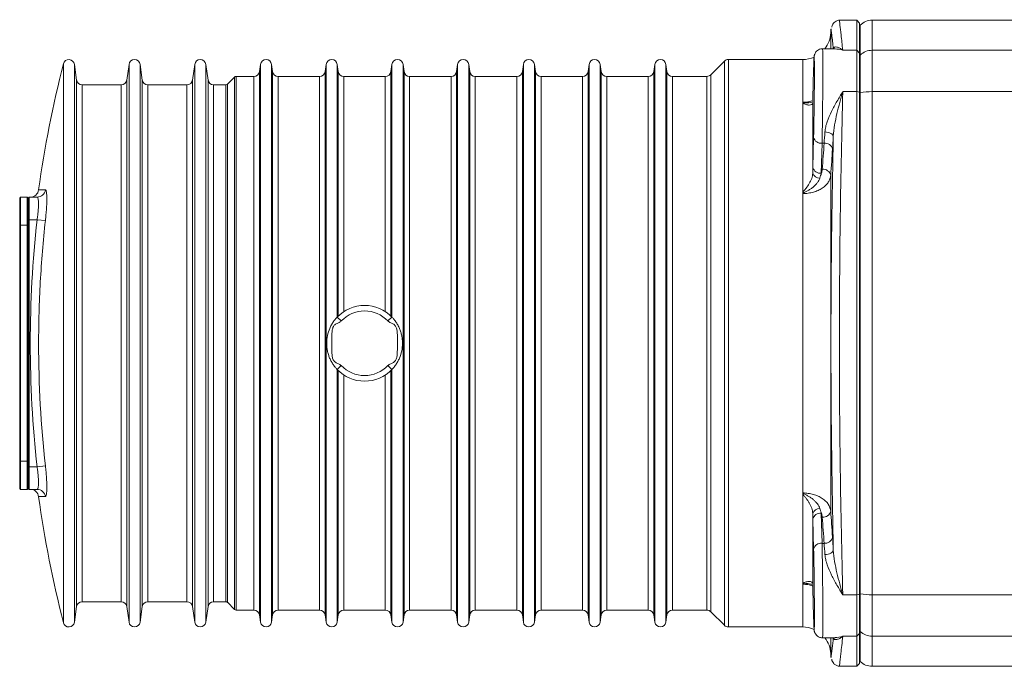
# Model space of a CAD drawing. Header units: millimetres. Extents: x 9 to 1131, y -444 to 1084.
# Tile 10 of 26: x 9 to 184, y 817 to 932. Entities that reach past the tile are written whole.
import ezdxf

# ---------------------------------------------------------------- set-up
doc = ezdxf.new("R2010")
doc.units = ezdxf.units.MM

msp = doc.modelspace()

# ---------------------------------------------------------------- linework, layer by layer
at = {"color": 7, "linetype": 'Continuous', "lineweight": 15}
for p, q in [((157.9, 931.69), (154.83, 931.69)), ((158.4, 931.19), (157.9, 931.69)), ((157.9, 926.34), (157.9, 931.69)), ((158.4, 931.19), (158.4, 925.85)), ((158.52, 930.81), (158.4, 930.69)), ((216.9, 931.69), (160.64, 931.69)), ((153.32, 930.11), (153.28, 929.43)), ((154.05, 926.62), (151.83, 926.62)), ((155.42, 926.34), (157.9, 926.34)), ((157.9, 918.98), (157.9, 926.34)), ((158.4, 925.85), (157.9, 926.34)), ((158.4, 925.85), (158.4, 918.86)), ((160.64, 926.34), (160.64, 918.98)), ((19.03, 921.05), (18.64, 923.83)), ((28.36, 923.83), (27.97, 921.05)), ((30.73, 921.05), (30.34, 923.83)), ((40.06, 923.83), (39.67, 921.05)), ((42.43, 921.05), (42.04, 923.83)), ((51.76, 923.83), (51.58, 922.55)), ((53.92, 922.55), (53.74, 923.83)), ((63.46, 923.83), (63.28, 922.55)), ((65.62, 922.55), (65.44, 923.83)), ((75.16, 923.83), (74.98, 922.55)), ((77.32, 922.55), (77.14, 923.83)), ((86.86, 923.83), (86.68, 922.55)), ((89.02, 922.55), (88.84, 923.83)), ((98.56, 923.83), (98.38, 922.55)), ((100.72, 922.55), (100.54, 923.83)), ((110.26, 923.83), (110.08, 922.55)), ((112.42, 922.55), (112.24, 923.83)), ((121.96, 923.83), (121.78, 922.55)), ((124.12, 922.55), (123.94, 923.83)), ((134.36, 924.4), (131.94, 921.99)), ((148.29, 924.69), (135.06, 924.69)), ((158.52, 925.49), (158.4, 925.37)), ((158.52, 925.49), (158.52, 918.77)), ((150.23, 922.86), (150.1, 917.87)), ((47.13, 921.58), (45.87, 920.31)), ((50.59, 921.69), (47.41, 921.69)), ((62.29, 921.69), (54.91, 921.69)), ((73.99, 921.69), (66.61, 921.69)), ((85.69, 921.69), (78.31, 921.69)), ((97.39, 921.69), (90.01, 921.69)), ((109.09, 921.69), (101.71, 921.69)), ((120.79, 921.69), (113.41, 921.69)), ((131.23, 921.69), (125.11, 921.69)), ((26.98, 920.19), (20.02, 920.19)), ((38.68, 920.19), (31.72, 920.19)), ((45.58, 920.19), (43.42, 920.19)), ((155.42, 918.98), (157.9, 918.98)), ((157.9, 829.41), (157.9, 918.98)), ((158.4, 918.86), (157.9, 918.98)), ((158.4, 918.86), (158.4, 829.53)), ((158.4, 918.74), (158.52, 918.77)), ((158.52, 918.77), (158.52, 829.61)), ((160.64, 918.98), (160.64, 829.41)), ((148.29, 916.98), (148.29, 901.01)), ((150.1, 905.5), (150.23, 910.84)), ((151.73, 909.8), (151.6, 904.46)), ((152.1, 909.8), (151.73, 909.8)), ((153.28, 904.09), (153.28, 844.29)), ((148.29, 901.01), (148.29, 847.38)), ((9.05, 900.19), (8.9, 900.04)), ((8.9, 895.19), (8.9, 900.04)), ((9.05, 900.19), (9.05, 895.19)), ((9.05, 900.19), (10.25, 900.19)), ((10.25, 895.19), (10.25, 900.19)), ((10.4, 900.04), (10.25, 900.19)), ((10.4, 899.99), (10.6, 900.19)), ((10.4, 900.04), (10.4, 899.99)), ((10.4, 896.19), (10.4, 899.99)), ((10.6, 900.19), (10.6, 896.19)), ((12, 900.19), (10.6, 900.19)), ((10.4, 895.89), (10.4, 896.19)), ((10.4, 896.19), (10.6, 896.19)), ((10.4, 895.89), (10.4, 895.19)), ((10.6, 896.19), (10.6, 852.19)), ((12, 896.19), (10.6, 896.19)), ((13.47, 896.03), (12, 896.19)), ((8.9, 853.19), (8.9, 895.19)), ((8.9, 895.19), (9.05, 895.19)), ((9.05, 895.19), (9.05, 853.19)), ((9.05, 895.19), (10.25, 895.19)), ((10.25, 853.19), (10.25, 895.19)), ((10.25, 895.19), (10.4, 895.19)), ((10.4, 895.19), (10.4, 853.19)), ((65.42, 878.86), (66.15, 878.17)), ((75.17, 878.86), (74.45, 878.17)), ((66.15, 870.22), (65.42, 869.52)), ((74.45, 870.22), (75.17, 869.52)), ((8.9, 853.19), (9.05, 853.19)), ((8.9, 848.34), (8.9, 853.19)), ((9.05, 853.19), (9.05, 848.19)), ((9.05, 853.19), (10.25, 853.19)), ((10.25, 848.19), (10.25, 853.19)), ((10.25, 853.19), (10.4, 853.19)), ((10.4, 852.19), (10.4, 853.19)), ((10.4, 848.39), (10.4, 852.19)), ((10.6, 852.19), (10.4, 852.19)), ((10.6, 852.19), (10.6, 848.19)), ((12, 852.19), (10.6, 852.19)), ((13.47, 852.36), (12, 852.19)), ((10.6, 848.19), (10.4, 848.39)), ((10.4, 848.39), (10.4, 848.34)), ((8.9, 848.34), (9.05, 848.19)), ((9.05, 848.19), (10.25, 848.19)), ((10.25, 848.19), (10.4, 848.34)), ((12, 848.19), (10.6, 848.19)), ((148.29, 847.38), (148.29, 831.4)), ((151.6, 843.93), (151.73, 838.58)), ((150.23, 837.54), (150.1, 842.89)), ((152.1, 838.58), (151.73, 838.58)), ((150.1, 830.51), (150.23, 825.53)), ((155.42, 829.41), (157.9, 829.41)), ((158.4, 829.53), (157.9, 829.41)), ((157.9, 822.05), (157.9, 829.41)), ((158.4, 829.64), (158.52, 829.61)), ((158.4, 829.53), (158.4, 822.53)), ((158.52, 829.61), (158.52, 822.9)), ((160.64, 829.41), (221.62, 829.41)), ((160.64, 829.41), (160.64, 822.05)), ((20.02, 828.19), (26.98, 828.19)), ((31.72, 828.19), (38.68, 828.19)), ((43.42, 828.19), (45.58, 828.19)), ((45.87, 828.08), (47.13, 826.81)), ((18.64, 824.55), (19.03, 827.33)), ((27.97, 827.33), (28.36, 824.55)), ((30.34, 824.55), (30.73, 827.33)), ((39.67, 827.33), (40.06, 824.55)), ((42.04, 824.55), (42.43, 827.33)), ((47.41, 826.69), (50.59, 826.69)), ((51.58, 825.83), (51.76, 824.55)), ((53.74, 824.55), (53.92, 825.83)), ((54.91, 826.69), (62.29, 826.69)), ((63.28, 825.83), (63.46, 824.55)), ((65.44, 824.55), (65.62, 825.83)), ((66.61, 826.69), (73.99, 826.69)), ((74.98, 825.83), (75.16, 824.55)), ((77.14, 824.55), (77.32, 825.83)), ((78.31, 826.69), (85.69, 826.69)), ((86.68, 825.83), (86.86, 824.55)), ((88.84, 824.55), (89.02, 825.83)), ((90.01, 826.69), (97.39, 826.69)), ((98.38, 825.83), (98.56, 824.55)), ((100.54, 824.55), (100.72, 825.83)), ((101.71, 826.69), (109.09, 826.69)), ((110.08, 825.83), (110.26, 824.55)), ((112.24, 824.55), (112.42, 825.83)), ((113.41, 826.69), (120.79, 826.69)), ((121.78, 825.83), (121.96, 824.55)), ((123.94, 824.55), (124.12, 825.83)), ((125.11, 826.69), (131.23, 826.69)), ((131.94, 826.4), (134.36, 823.99)), ((135.06, 823.69), (148.29, 823.69)), ((158.4, 822.53), (157.9, 822.05)), ((158.4, 823.02), (158.52, 822.9)), ((158.4, 822.53), (158.4, 817.19)), ((151.83, 821.76), (154.05, 821.76)), ((155.42, 822.05), (157.9, 822.05)), ((157.9, 816.69), (157.9, 822.05)), ((160.64, 822.05), (236, 822.05)), ((153.28, 818.95), (153.32, 818.27)), ((157.9, 816.69), (158.4, 817.19)), ((158.4, 817.69), (158.52, 817.57)), ((154.83, 816.69), (157.9, 816.69)), ((160.64, 816.69), (204.54, 816.69))]:
    msp.add_line(p, q, dxfattribs=at)
at = {"color": 8, "linetype": 'Continuous', "lineweight": 15}
for p, q in [((158.52, 930.81), (158.52, 925.49)), ((160.64, 931.69), (160.64, 926.34)), ((153.28, 929.43), (153.28, 926.62)), ((216.9, 926.34), (160.64, 926.34)), ((16.68, 923.94), (16.68, 824.44)), ((18.64, 923.83), (18.64, 824.55)), ((28.36, 923.83), (28.36, 824.55)), ((30.34, 923.83), (30.34, 824.55)), ((40.06, 923.83), (40.06, 824.55)), ((42.04, 923.83), (42.04, 824.55)), ((51.76, 923.83), (51.76, 824.55)), ((53.74, 923.83), (53.74, 824.55)), ((63.46, 923.83), (63.46, 824.55)), ((65.44, 923.83), (65.44, 878.88)), ((75.16, 923.83), (75.16, 878.88)), ((77.14, 923.83), (77.14, 824.55)), ((86.86, 923.83), (86.86, 824.55)), ((88.84, 923.83), (88.84, 824.55)), ((98.56, 923.83), (98.56, 824.55)), ((100.54, 923.83), (100.54, 824.55)), ((110.26, 923.83), (110.26, 824.55)), ((112.24, 923.83), (112.24, 824.55)), ((121.96, 923.83), (121.96, 824.55)), ((123.94, 923.83), (123.94, 824.55)), ((134.36, 823.99), (134.36, 924.4)), ((135.06, 924.69), (135.06, 823.69)), ((148.29, 924.69), (148.29, 916.98)), ((51.58, 922.55), (51.58, 825.83)), ((53.92, 825.83), (53.92, 922.55)), ((63.28, 922.55), (63.28, 825.83)), ((65.62, 879.06), (65.62, 922.55)), ((74.98, 922.55), (74.98, 879.06)), ((77.32, 825.83), (77.32, 922.55)), ((86.68, 922.55), (86.68, 825.83)), ((89.02, 825.83), (89.02, 922.55)), ((98.38, 922.55), (98.38, 825.83)), ((100.72, 825.83), (100.72, 922.55)), ((110.08, 922.55), (110.08, 825.83)), ((112.42, 825.83), (112.42, 922.55)), ((121.78, 922.55), (121.78, 825.83)), ((124.12, 825.83), (124.12, 922.55)), ((19.03, 827.33), (19.03, 921.05)), ((27.97, 921.05), (27.97, 827.33)), ((30.73, 827.33), (30.73, 921.05)), ((39.67, 921.05), (39.67, 827.33)), ((42.43, 827.33), (42.43, 921.05)), ((45.87, 920.31), (45.87, 828.08)), ((47.13, 826.81), (47.13, 921.58)), ((47.41, 921.69), (47.41, 826.69)), ((50.59, 826.69), (50.59, 921.69)), ((54.91, 921.69), (54.91, 826.69)), ((62.29, 826.69), (62.29, 921.69)), ((66.61, 921.69), (66.61, 879.85)), ((73.99, 879.85), (73.99, 921.69)), ((78.31, 921.69), (78.31, 826.69)), ((85.69, 826.69), (85.69, 921.69)), ((90.01, 921.69), (90.01, 826.69)), ((97.39, 826.69), (97.39, 921.69)), ((101.71, 921.69), (101.71, 826.69)), ((109.09, 826.69), (109.09, 921.69)), ((113.41, 921.69), (113.41, 826.69)), ((120.79, 826.69), (120.79, 921.69)), ((125.11, 921.69), (125.11, 826.69)), ((131.23, 826.69), (131.23, 921.69)), ((131.94, 921.99), (131.94, 826.4)), ((20.02, 920.19), (20.02, 828.19)), ((26.98, 828.19), (26.98, 920.19)), ((31.72, 920.19), (31.72, 828.19)), ((38.68, 828.19), (38.68, 920.19)), ((43.42, 920.19), (43.42, 828.19)), ((45.58, 828.19), (45.58, 920.19)), ((160.64, 918.98), (216.9, 918.98)), ((65.44, 869.51), (65.44, 824.55)), ((75.16, 869.51), (75.16, 824.55)), ((65.62, 825.83), (65.62, 869.33)), ((66.61, 868.54), (66.61, 826.69)), ((73.99, 826.69), (73.99, 868.54)), ((74.98, 869.33), (74.98, 825.83)), ((148.29, 831.4), (148.29, 823.69)), ((158.52, 822.9), (158.52, 817.57)), ((153.28, 821.76), (153.28, 818.95)), ((160.64, 822.05), (160.64, 816.69))]:
    msp.add_line(p, q, dxfattribs=at)
at = {"color": 7, "linetype": 'Continuous', "lineweight": 15, "flags": 128}
for points in [[(152.25, 911.8), (152.53, 911.77), (152.81, 911.72), (153.07, 911.65), (153.29, 911.55), (153.48, 911.44), (153.62, 911.31), (153.71, 911.17), (153.74, 911.03)], [(152.25, 836.59), (152.53, 836.61), (152.81, 836.66), (153.07, 836.74), (153.29, 836.84), (153.48, 836.95), (153.62, 837.08), (153.71, 837.22), (153.74, 837.36)]]:
    msp.add_lwpolyline(points, dxfattribs=at)
at = {"color": 7, "linetype": 'Continuous', "lineweight": 15}
for centre, radius, start, end in [((160.64, 928.69), 3, 90, 135), ((148.29, 929.69), 5, 322.0937, 357), ((160.63, 923.3), 3.04, 89.8644, 133.9893), ((210.4, 874.21), 200, 165.6014, 172.1543), ((17.65, 923.69), 0.999, 8, 165.6014), ((29.35, 923.69), 1, 8, 172), ((41.05, 923.69), 1, 8, 172), ((52.75, 923.69), 1, 8, 172), ((64.45, 923.69), 1, 8, 172), ((76.15, 923.69), 1, 8, 172), ((87.85, 923.69), 1, 8, 172), ((99.55, 923.69), 1, 8, 172), ((111.25, 923.69), 1, 8, 172), ((122.95, 923.69), 1, 8, 172), ((135.06, 923.69), 1, 90, 135), ((148.29, 929.69), 5, 270, 294.1891), ((50.59, 922.69), 1, 270, 352), ((54.91, 922.69), 1, 188, 270), ((62.29, 922.69), 1, 270, 352), ((66.61, 922.69), 1, 188, 270), ((73.99, 922.69), 1, 270, 352), ((78.31, 922.69), 1, 188, 270), ((85.69, 922.69), 1, 270, 352), ((90.01, 922.69), 1, 188, 270), ((97.39, 922.69), 1, 270, 352), ((101.71, 922.69), 1, 188, 270), ((109.09, 922.69), 1, 270, 352), ((113.41, 922.69), 1, 188, 270), ((120.79, 922.69), 1, 270, 352), ((125.11, 922.69), 1, 188, 270), ((20.02, 921.19), 1, 188, 270), ((26.98, 921.19), 1, 270, 352), ((31.72, 921.19), 1, 188, 270), ((38.68, 921.19), 1, 270, 352), ((43.42, 921.19), 1, 188, 270), ((45.58, 920.59), 0.4, 270, 315), ((47.41, 921.29), 0.4, 90, 135), ((131.23, 922.69), 1, 270, 315), ((160.52, 909.27), 9.71, 89.2778, 101.875), ((151.55, 911.14), 1.35, 192.7482, 277.6961), ((152.24, 908.41), 1.4, 13.3708, 95.6961), ((151.27, 904.82), 1.23, 195.4734, 273.6248), ((151.42, 905.8), 1.35, 192.7482, 277.6961), ((151.92, 903.77), 1.4, 13.458, 95.6932), ((10.78, 901.69), 1.5, 271.3953, 352.8777), ((11.99, 901.69), 1.49, 270.1438, 352.3623), ((70.3, 874.19), 6.75, 43.7686, 136.2314), ((70.3, 874.19), 5.75, 43.7686, 136.2314), ((70.3, 874.19), 6.75, 223.7686, 316.2314), ((70.3, 874.19), 5.75, 223.7686, 316.2314), ((10.78, 846.69), 1.5, 6.5473, 88.6047), ((11.99, 846.7), 1.49, 7.6377, 89.8562), ((210.4, 874.18), 200, 187.8444, 194.3986), ((151.27, 843.56), 1.23, 86.3752, 164.5266), ((151.42, 842.59), 1.35, 82.3039, 167.2518), ((151.92, 844.62), 1.4, 264.3068, 346.542), ((152.24, 839.98), 1.4, 264.3039, 346.6292), ((151.55, 837.25), 1.35, 82.3039, 167.2518), ((160.52, 839.12), 9.71, 258.125, 270.7222), ((20.02, 827.19), 1, 90, 172), ((26.98, 827.19), 1, 8, 90), ((31.72, 827.19), 1, 90, 172), ((38.68, 827.19), 1, 8, 90), ((43.42, 827.19), 1, 90, 172), ((45.58, 827.79), 0.4, 45, 90), ((47.41, 827.09), 0.4, 225, 270), ((50.59, 825.69), 1, 8, 90), ((54.91, 825.69), 1, 90, 172), ((62.29, 825.69), 1, 8, 90), ((66.61, 825.69), 1, 90, 172), ((73.99, 825.69), 1, 8, 90), ((78.31, 825.69), 1, 90, 172), ((85.69, 825.69), 1, 8, 90), ((90.01, 825.69), 1, 90, 172), ((97.39, 825.69), 1, 8, 90), ((101.71, 825.69), 1, 90, 172), ((109.09, 825.69), 1, 8, 90), ((113.41, 825.69), 1, 90, 172), ((120.79, 825.69), 1, 8, 90), ((125.11, 825.69), 1, 90, 172), ((131.23, 825.69), 1, 45, 90), ((17.65, 824.69), 0.999, 194.3986, 352), ((29.35, 824.69), 1, 188, 352), ((41.05, 824.69), 1, 188, 352), ((52.75, 824.69), 1, 188, 352), ((64.45, 824.69), 1, 188, 352), ((76.15, 824.69), 1, 188, 352), ((87.85, 824.69), 1, 188, 352), ((99.55, 824.69), 1, 188, 352), ((111.25, 824.69), 1, 188, 352), ((122.95, 824.69), 1, 188, 352), ((135.06, 824.69), 1, 225, 270), ((148.29, 818.69), 5, 65.8109, 90), ((160.63, 825.09), 3.04, 226.0107, 270.1356), ((148.29, 818.69), 5, 3, 37.9063), ((160.64, 819.69), 3, 225, 270)]:
    msp.add_arc(centre, radius, start, end, dxfattribs=at)
at = {"color": 8, "linetype": 'Continuous', "lineweight": 15}
for centre, major_axis, ratio, start_param, end_param in [((151.73, 916.62), (0.1, 10), 0.01049, 3.962007, 6.282854), ((150.23, 916.64), (0.1, 8.5), 0.012341, 6.244618, 6.807251), ((151.73, 831.76), (-0.1, 10), 0.01049, 3.141483, 5.46277)]:
    msp.add_ellipse(centre, major_axis=major_axis, ratio=ratio, start_param=start_param, end_param=end_param, dxfattribs=at)
at = {"color": 7, "linetype": 'Continuous', "lineweight": 15}
for centre, major_axis, start_param, end_param in [((150.23, 916.64), (0.1, 8.5), 3.96205, 6.244618), ((150.23, 916.64), (0.1, 8.5), 0.524066, 0.750644), ((150.23, 831.75), (-0.1, 8.5), 2.390949, 5.462728)]:
    msp.add_ellipse(centre, major_axis=major_axis, ratio=0.012341, start_param=start_param, end_param=end_param, dxfattribs=at)
for points, knots in [([(154.84, 931.68), (154.83, 931.68), (154.63, 931.71), (154.28, 931.57), (153.9, 931.31), (153.66, 931.02), (153.53, 930.74), (153.47, 930.55), (153.45, 930.45), (153.45, 930.44)], [0, 0, 0, 0, 0.018074, 0.300135, 0.52038, 0.703776, 0.85852, 0.9852, 1, 1, 1, 1]), ([(153.74, 926.63), (153.65, 927.51), (153.45, 929.26), (153.32, 930.3), (153.34, 930.15), (153.34, 930.11)], [0, 0, 0, 0, 0.420154, 0.840305, 1, 1, 1, 1]), ([(151.83, 926.6), (151.73, 926.6), (151.47, 926.61), (151.09, 926.45), (150.77, 926.2), (150.55, 925.93), (150.43, 925.69), (150.38, 925.51), (150.35, 925.39), (150.33, 925.27), (150.32, 925.13), (150.3, 924.87), (150.28, 924.51), (150.27, 924.11), (150.26, 924)], [0, 0, 0, 0, 0.047841, 0.127501, 0.192413, 0.247559, 0.2935, 0.328573, 0.358336, 0.396997, 0.47294, 0.64434, 0.904612, 1, 1, 1, 1]), ([(153.74, 926.63), (153.77, 926.77), (153.86, 926.85), (154.09, 926.94), (154.23, 926.94), (154.55, 926.88), (154.71, 926.81), (154.97, 926.67), (155.06, 926.61), (155.24, 926.49), (155.33, 926.42), (155.42, 926.34)], [0, 0, 0, 0, 0.25, 0.25, 0.5, 0.5, 0.75, 0.75, 0.875, 0.875, 1, 1, 1, 1]), ([(152.25, 911.8), (152.26, 912.1), (152.31, 912.4), (152.45, 913.01), (152.55, 913.32), (152.87, 914.25), (153.13, 914.85), (153.73, 916.06), (154.05, 916.66), (154.56, 917.54), (154.73, 917.83), (155.07, 918.41), (155.25, 918.7), (155.42, 918.98)], [0, 0, 0, 0, 0.125, 0.125, 0.25, 0.25, 0.5, 0.5, 0.75, 0.75, 0.875, 0.875, 1, 1, 1, 1]), ([(153.74, 911.03), (153.77, 911.71), (153.86, 912.38), (154.09, 913.72), (154.23, 914.4), (154.55, 915.73), (154.71, 916.38), (154.97, 917.36), (155.06, 917.69), (155.24, 918.33), (155.33, 918.66), (155.42, 918.98)], [0, 0, 0, 0, 0.25, 0.25, 0.5, 0.5, 0.75, 0.75, 0.875, 0.875, 1, 1, 1, 1]), ([(155.42, 918.98), (155.24, 911.6), (155.09, 904.2), (154.88, 889.32), (154.82, 881.85), (154.82, 870.6), (154.83, 866.84), (154.87, 861.19), (154.89, 859.31), (154.93, 855.53), (154.95, 853.64), (155.09, 844.23), (155.24, 836.78), (155.42, 829.41)], [0, 0, 0, 0, 0.25, 0.25, 0.5, 0.5, 0.625, 0.625, 0.6875, 0.6875, 0.75, 0.75, 1, 1, 1, 1]), ([(148.29, 916.98), (148.29, 917), (148.29, 917.02), (148.31, 917.06), (148.32, 917.08), (148.34, 917.09)], [0, 0, 0, 0, 0.5, 0.5, 1, 1, 1, 1]), ([(150.08, 917.01), (150.07, 916.87), (150.01, 916.76), (149.78, 916.62), (149.63, 916.59), (149.37, 916.59), (149.28, 916.59), (149.08, 916.62), (148.98, 916.65), (148.78, 916.71), (148.67, 916.75), (148.52, 916.83), (148.47, 916.85), (148.37, 916.91), (148.32, 916.95), (148.29, 916.98)], [0, 0, 0, 0, 0.25, 0.25, 0.5, 0.5, 0.625, 0.625, 0.75, 0.75, 0.875, 0.875, 0.9375, 0.9375, 1, 1, 1, 1]), ([(150.08, 917.01), (150.08, 916.15), (150.09, 915.23), (150.09, 913.32), (150.09, 912.31), (150.09, 909.18), (150.09, 906.92), (150.08, 904.49)], [0, 0, 0, 0, 0.25, 0.25, 0.5, 0.5, 1, 1, 1, 1]), ([(153.74, 837.36), (153.61, 843.46), (153.51, 849.58), (153.36, 861.84), (153.32, 867.97), (153.32, 880.26), (153.36, 886.42), (153.45, 894.12), (153.47, 895.66), (153.52, 898.74), (153.54, 900.29), (153.62, 904.91), (153.68, 907.98), (153.74, 911.03)], [0, 0, 0, 0, 0.25, 0.25, 0.5, 0.5, 0.75, 0.75, 0.8125, 0.8125, 0.875, 0.875, 1, 1, 1, 1]), ([(153.6, 908.73), (153.55, 908), (153.5, 907.27), (153.45, 906.54), (153.39, 905.73), (153.34, 904.91), (153.28, 904.09)], [0, 0, 0, 0, 0.003, 0.003, 0.003, 0.006353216, 0.006353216, 0.006353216, 0.006353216]), ([(148.29, 901.01), (148.32, 901.08), (148.37, 901.14), (148.47, 901.27), (148.52, 901.33), (148.67, 901.52), (148.78, 901.65), (149.09, 902.05), (149.28, 902.33), (149.63, 902.91), (149.78, 903.22), (150, 903.85), (150.07, 904.18), (150.08, 904.49)], [0, 0, 0, 0, 0.0625, 0.0625, 0.125, 0.125, 0.25, 0.25, 0.5, 0.5, 0.75, 0.75, 1, 1, 1, 1]), ([(153.28, 904.09), (153.26, 903.88), (153.22, 903.67), (153.07, 903.25), (152.97, 903.04), (152.71, 902.65), (152.55, 902.47), (152.19, 902.12), (151.99, 901.95), (151.54, 901.65), (151.29, 901.52), (150.9, 901.34), (150.76, 901.28), (150.48, 901.18), (150.34, 901.14), (149.9, 901.01), (149.6, 900.95), (148.98, 900.86), (148.66, 900.84), (148.34, 900.84)], [0, 0, 0, 0, 0.125, 0.125, 0.25, 0.25, 0.375, 0.375, 0.5, 0.5, 0.625, 0.625, 0.6875, 0.6875, 0.75, 0.75, 0.875, 0.875, 1, 1, 1, 1]), ([(151.34, 903.59), (151.25, 903.31), (151.1, 903.04), (150.8, 902.64), (150.69, 902.51), (150.45, 902.26), (150.33, 902.14), (150.05, 901.9), (149.91, 901.79), (149.61, 901.58), (149.45, 901.48), (149.13, 901.3), (148.96, 901.21), (148.71, 901.09), (148.63, 901.05), (148.5, 900.98), (148.46, 900.96), (148.41, 900.92), (148.39, 900.91), (148.36, 900.88), (148.34, 900.86), (148.34, 900.84)], [0, 0, 0, 0, 0.25, 0.25, 0.375, 0.375, 0.5, 0.5, 0.625, 0.625, 0.75, 0.75, 0.875, 0.875, 0.9375, 0.9375, 0.96875, 0.96875, 0.984375, 0.984375, 1, 1, 1, 1]), ([(13.47, 901.49), (13.51, 901.49), (13.55, 901.45), (13.6, 901.35), (13.61, 901.31), (13.64, 901.2), (13.65, 901.14), (13.68, 900.94), (13.7, 900.77), (13.72, 900.37), (13.72, 900.14), (13.72, 899.64), (13.72, 899.36), (13.7, 898.77), (13.68, 898.45), (13.64, 897.79), (13.61, 897.45), (13.55, 896.74), (13.51, 896.39), (13.47, 896.03)], [0, 0, 0, 0, 0.125, 0.125, 0.1875, 0.1875, 0.25, 0.25, 0.375, 0.375, 0.5, 0.5, 0.625, 0.625, 0.75, 0.75, 0.875, 0.875, 1, 1, 1, 1]), ([(148.29, 901.01), (148.29, 900.98), (148.29, 900.95), (148.31, 900.89), (148.32, 900.86), (148.34, 900.84)], [0, 0, 0, 0, 0.5, 0.5, 1, 1, 1, 1]), ([(12, 896.19), (12.04, 896.46), (12.07, 896.71), (12.13, 897.22), (12.16, 897.48), (12.2, 897.96), (12.22, 898.19), (12.24, 898.63), (12.25, 898.84), (12.25, 899.21), (12.24, 899.37), (12.22, 899.67), (12.21, 899.79), (12.16, 899.99), (12.14, 900.07), (12.07, 900.17), (12.04, 900.19), (12, 900.19)], [0, 0, 0, 0, 0.125, 0.125, 0.25, 0.25, 0.375, 0.375, 0.5, 0.5, 0.625, 0.625, 0.75, 0.75, 0.875, 0.875, 1, 1, 1, 1]), ([(13.47, 896.03), (13.07, 892.4), (12.77, 888.76), (12.37, 881.47), (12.27, 877.82), (12.27, 866.89), (12.67, 859.61), (13.47, 852.36)], [0, 0, 0, 0, 0.25, 0.25, 0.5, 0.5, 1, 1, 1, 1]), ([(65.42, 869.52), (65.4, 869.55), (65.36, 869.59), (65.26, 869.7), (65.2, 869.77), (65.01, 869.99), (64.88, 870.17), (64.62, 870.54), (64.5, 870.73), (64.27, 871.14), (64.17, 871.35), (63.99, 871.77), (63.92, 871.99), (63.78, 872.42), (63.73, 872.64), (63.64, 873.08), (63.6, 873.3), (63.56, 873.75), (63.55, 873.99), (63.55, 874.68), (63.6, 875.12), (63.78, 876), (63.91, 876.43), (64.18, 877.05), (64.28, 877.26), (64.51, 877.67), (64.63, 877.86), (64.88, 878.23), (65.02, 878.4), (65.2, 878.62), (65.26, 878.69), (65.36, 878.79), (65.4, 878.84), (65.42, 878.86)], [0, 0, 0, 0, 0.03125, 0.03125, 0.0625, 0.0625, 0.125, 0.125, 0.1875, 0.1875, 0.25, 0.25, 0.3125, 0.3125, 0.375, 0.375, 0.4375, 0.4375, 0.5, 0.5, 0.625, 0.625, 0.75, 0.75, 0.8125, 0.8125, 0.875, 0.875, 0.9375, 0.9375, 0.96875, 0.96875, 1, 1, 1, 1]), ([(66.15, 878.17), (66.01, 878.03), (65.84, 877.93), (65.48, 877.77), (65.3, 877.7), (65.06, 877.53), (64.98, 877.47), (64.84, 877.32), (64.78, 877.24), (64.69, 877.07), (64.65, 876.97), (64.59, 876.78), (64.57, 876.68), (64.52, 876.39), (64.5, 876.19), (64.47, 875.79), (64.46, 875.59), (64.45, 874.99), (64.45, 874.59), (64.45, 874.19)], [0, 0, 0, 0, 0.125, 0.125, 0.25, 0.25, 0.3125, 0.3125, 0.375, 0.375, 0.4375, 0.4375, 0.5, 0.5, 0.625, 0.625, 0.75, 0.75, 1, 1, 1, 1]), ([(76.15, 874.19), (76.15, 874.59), (76.15, 874.99), (76.13, 875.58), (76.13, 875.78), (76.1, 876.17), (76.08, 876.37), (76.01, 876.76), (75.97, 876.96), (75.83, 877.22), (75.77, 877.3), (75.64, 877.45), (75.56, 877.52), (75.32, 877.69), (75.13, 877.76), (74.77, 877.93), (74.59, 878.02), (74.45, 878.17)], [0, 0, 0, 0, 0.25, 0.25, 0.375, 0.375, 0.5, 0.5, 0.625, 0.625, 0.6875, 0.6875, 0.75, 0.75, 0.875, 0.875, 1, 1, 1, 1]), ([(75.17, 878.86), (75.2, 878.84), (75.24, 878.79), (75.34, 878.68), (75.4, 878.62), (75.58, 878.4), (75.72, 878.22), (75.98, 877.85), (76.1, 877.65), (76.32, 877.25), (76.42, 877.04), (76.6, 876.62), (76.68, 876.4), (76.81, 875.97), (76.87, 875.75), (76.96, 875.31), (76.99, 875.09), (77.04, 874.63), (77.05, 874.4), (77.05, 873.71), (77, 873.27), (76.82, 872.39), (76.68, 871.96), (76.42, 871.33), (76.31, 871.12), (76.09, 870.72), (75.97, 870.52), (75.71, 870.16), (75.58, 869.98), (75.39, 869.77), (75.34, 869.7), (75.24, 869.59), (75.2, 869.55), (75.17, 869.52)], [0, 0, 0, 0, 0.03125, 0.03125, 0.0625, 0.0625, 0.125, 0.125, 0.1875, 0.1875, 0.25, 0.25, 0.3125, 0.3125, 0.375, 0.375, 0.4375, 0.4375, 0.5, 0.5, 0.625, 0.625, 0.75, 0.75, 0.8125, 0.8125, 0.875, 0.875, 0.9375, 0.9375, 0.96875, 0.96875, 1, 1, 1, 1]), ([(64.45, 874.19), (64.45, 873.8), (64.45, 873.4), (64.46, 872.81), (64.47, 872.61), (64.5, 872.21), (64.51, 872.02), (64.58, 871.62), (64.63, 871.43), (64.77, 871.17), (64.82, 871.08), (64.96, 870.94), (65.03, 870.87), (65.28, 870.7), (65.46, 870.62), (65.83, 870.46), (66, 870.37), (66.15, 870.22)], [0, 0, 0, 0, 0.25, 0.25, 0.375, 0.375, 0.5, 0.5, 0.625, 0.625, 0.6875, 0.6875, 0.75, 0.75, 0.875, 0.875, 1, 1, 1, 1]), ([(74.45, 870.22), (74.59, 870.36), (74.76, 870.45), (75.12, 870.61), (75.3, 870.69), (75.54, 870.85), (75.62, 870.92), (75.76, 871.06), (75.81, 871.14), (75.91, 871.32), (75.95, 871.42), (76.01, 871.61), (76.03, 871.7), (76.08, 872), (76.1, 872.2), (76.12, 872.6), (76.13, 872.8), (76.15, 873.39), (76.15, 873.79), (76.15, 874.19)], [0, 0, 0, 0, 0.125, 0.125, 0.25, 0.25, 0.3125, 0.3125, 0.375, 0.375, 0.4375, 0.4375, 0.5, 0.5, 0.625, 0.625, 0.75, 0.75, 1, 1, 1, 1]), ([(12, 848.19), (12.04, 848.19), (12.07, 848.22), (12.13, 848.32), (12.16, 848.4), (12.2, 848.6), (12.22, 848.72), (12.24, 849.01), (12.25, 849.18), (12.25, 849.55), (12.24, 849.75), (12.22, 850.19), (12.21, 850.42), (12.16, 850.9), (12.14, 851.16), (12.07, 851.67), (12.04, 851.93), (12, 852.19)], [0, 0, 0, 0, 0.125, 0.125, 0.25, 0.25, 0.375, 0.375, 0.5, 0.5, 0.625, 0.625, 0.75, 0.75, 0.875, 0.875, 1, 1, 1, 1]), ([(13.47, 852.36), (13.51, 852), (13.55, 851.64), (13.6, 851.12), (13.61, 850.95), (13.64, 850.61), (13.65, 850.44), (13.68, 849.94), (13.7, 849.63), (13.72, 849.03), (13.72, 848.75), (13.72, 848.25), (13.72, 848.02), (13.7, 847.62), (13.68, 847.45), (13.64, 847.18), (13.61, 847.07), (13.55, 846.93), (13.51, 846.9), (13.47, 846.9)], [0, 0, 0, 0, 0.125, 0.125, 0.1875, 0.1875, 0.25, 0.25, 0.375, 0.375, 0.5, 0.5, 0.625, 0.625, 0.75, 0.75, 0.875, 0.875, 1, 1, 1, 1]), ([(148.29, 847.38), (148.29, 847.41), (148.29, 847.44), (148.31, 847.5), (148.32, 847.52), (148.34, 847.55)], [0, 0, 0, 0, 0.5, 0.5, 1, 1, 1, 1]), ([(150.08, 843.89), (150.07, 844.21), (150.01, 844.52), (149.78, 845.16), (149.63, 845.47), (149.37, 845.91), (149.28, 846.06), (149.08, 846.34), (148.98, 846.47), (148.78, 846.73), (148.67, 846.86), (148.52, 847.05), (148.47, 847.12), (148.37, 847.24), (148.32, 847.31), (148.29, 847.38)], [0, 0, 0, 0, 0.25, 0.25, 0.5, 0.5, 0.625, 0.625, 0.75, 0.75, 0.875, 0.875, 0.9375, 0.9375, 1, 1, 1, 1]), ([(148.34, 847.55), (148.66, 847.54), (148.98, 847.52), (149.6, 847.43), (149.9, 847.37), (150.49, 847.21), (150.77, 847.1), (151.29, 846.87), (151.54, 846.73), (151.99, 846.43), (152.2, 846.27), (152.55, 845.92), (152.71, 845.73), (153.1, 845.14), (153.25, 844.72), (153.28, 844.29)], [0, 0, 0, 0, 0.125, 0.125, 0.25, 0.25, 0.375, 0.375, 0.5, 0.5, 0.625, 0.625, 0.75, 0.75, 1, 1, 1, 1]), ([(148.34, 847.55), (148.34, 847.53), (148.36, 847.51), (148.39, 847.48), (148.41, 847.46), (148.46, 847.43), (148.51, 847.4), (148.63, 847.34), (148.71, 847.3), (148.96, 847.17), (149.13, 847.09), (149.45, 846.9), (149.61, 846.8), (149.91, 846.59), (150.05, 846.48), (150.33, 846.25), (150.45, 846.13), (150.69, 845.88), (150.8, 845.75), (151.1, 845.35), (151.25, 845.08), (151.34, 844.79)], [0, 0, 0, 0, 0.015625, 0.015625, 0.03125, 0.03125, 0.0625, 0.0625, 0.125, 0.125, 0.25, 0.25, 0.375, 0.375, 0.5, 0.5, 0.625, 0.625, 0.75, 0.75, 1, 1, 1, 1]), ([(150.08, 843.89), (150.08, 842.67), (150.09, 841.49), (150.09, 839.22), (150.09, 838.13), (150.09, 835), (150.09, 833.09), (150.08, 831.37)], [0, 0, 0, 0, 0.25, 0.25, 0.5, 0.5, 1, 1, 1, 1]), ([(153.28, 844.29), (153.33, 843.56), (153.38, 842.83), (153.43, 842.1), (153.49, 841.28), (153.55, 840.47), (153.6, 839.65)], [0, 0, 0, 0, 0.003, 0.003, 0.003, 0.006353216, 0.006353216, 0.006353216, 0.006353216]), ([(152.25, 836.59), (152.26, 836.29), (152.31, 835.98), (152.45, 835.38), (152.55, 835.07), (152.87, 834.14), (153.13, 833.53), (153.73, 832.33), (154.05, 831.72), (154.56, 830.84), (154.73, 830.55), (155.07, 829.98), (155.25, 829.69), (155.42, 829.41)], [0, 0, 0, 0, 0.125, 0.125, 0.25, 0.25, 0.5, 0.5, 0.75, 0.75, 0.875, 0.875, 1, 1, 1, 1]), ([(153.74, 837.36), (153.77, 836.68), (153.86, 836.01), (154.09, 834.66), (154.23, 833.99), (154.55, 832.66), (154.71, 832), (154.97, 831.02), (155.06, 830.7), (155.24, 830.05), (155.33, 829.73), (155.42, 829.41)], [0, 0, 0, 0, 0.25, 0.25, 0.5, 0.5, 0.75, 0.75, 0.875, 0.875, 1, 1, 1, 1]), ([(148.29, 831.4), (148.32, 831.44), (148.37, 831.47), (148.47, 831.53), (148.52, 831.56), (148.67, 831.63), (148.78, 831.67), (149.09, 831.77), (149.28, 831.8), (149.63, 831.8), (149.78, 831.76), (150, 831.63), (150.07, 831.52), (150.08, 831.37)], [0, 0, 0, 0, 0.0625, 0.0625, 0.125, 0.125, 0.25, 0.25, 0.5, 0.5, 0.75, 0.75, 1, 1, 1, 1]), ([(148.29, 831.4), (148.29, 831.38), (148.29, 831.36), (148.31, 831.33), (148.32, 831.31), (148.34, 831.29)], [0, 0, 0, 0, 0.5, 0.5, 1, 1, 1, 1]), ([(150.23, 825.51), (150.24, 825.32), (150.25, 824.77), (150.27, 824.03), (150.3, 823.51), (150.32, 823.25), (150.33, 823.11), (150.35, 822.97), (150.4, 822.79), (150.51, 822.52), (150.74, 822.2), (151.12, 821.92), (151.51, 821.76), (151.76, 821.78), (151.83, 821.79)], [0, 0, 0, 0, 0.106107, 0.309667, 0.514958, 0.63116, 0.698427, 0.734995, 0.762962, 0.799234, 0.850026, 0.907885, 0.973477, 1, 1, 1, 1]), ([(153.34, 818.27), (153.34, 818.27), (153.34, 818.25), (153.5, 819.52), (153.67, 821.11), (153.74, 821.75)], [0, 0, 0, 0, 0.2717187, 0.7041997, 1, 1, 1, 1]), ([(153.74, 821.75), (153.77, 821.62), (153.86, 821.53), (154.09, 821.45), (154.23, 821.44), (154.55, 821.51), (154.71, 821.57), (154.97, 821.72), (155.06, 821.77), (155.24, 821.9), (155.33, 821.97), (155.42, 822.05)], [0, 0, 0, 0, 0.25, 0.25, 0.5, 0.5, 0.75, 0.75, 0.875, 0.875, 1, 1, 1, 1]), ([(153.46, 817.94), (153.46, 817.92), (153.47, 817.78), (153.58, 817.51), (153.82, 817.15), (154.22, 816.85), (154.59, 816.69), (154.8, 816.71), (154.84, 816.71)], [0, 0, 0, 0, 0.0302096, 0.212197, 0.4288167, 0.6777123, 0.9463558, 1, 1, 1, 1])]:
    msp.add_open_spline(points, degree=3, knots=knots, dxfattribs=at)
at = {"color": 8, "linetype": 'Continuous', "lineweight": 15}
for points, knots in [([(154.83, 931.61), (154.83, 931.63), (154.8, 931.85), (154.91, 930.99), (155.11, 929.23), (155.32, 927.31), (155.42, 926.34)], [0, 0, 0, 0, 0.052953, 0.410673, 0.704606, 1, 1, 1, 1]), ([(155.42, 926.34), (155.42, 926.34), (154.95, 926.53), (154.5, 926.55), (154.05, 926.58)], [0, 0, 0, 0, 0.007568, 1, 1, 1, 1]), ([(148.34, 917.09), (148.63, 917.1), (149.18, 917.11), (149.69, 917.27), (149.94, 917.35)], [0, 0, 0, 0, 0.507636, 1, 1, 1, 1]), ([(148.34, 917.09), (148.35, 917.09), (148.35, 917.08), (148.38, 917.05), (148.54, 917), (149.09, 916.93), (149.57, 917.02), (149.92, 917.09)], [0, 0, 0, 0, 0.014058, 0.032941, 0.08552, 0.322092, 1, 1, 1, 1]), ([(12.4, 901.49), (12.37, 901.49), (12.29, 901.49), (13, 901.49), (13.47, 901.49)], [0, 0, 0, 0, 0.3412075, 1, 1, 1, 1]), ([(13.47, 846.9), (13.37, 846.9), (12.85, 846.9), (12.29, 846.9), (12.37, 846.9), (12.4, 846.9)], [0, 0, 0, 0, 0.137131, 0.685891, 1, 1, 1, 1]), ([(149.92, 831.29), (149.6, 831.36), (149.21, 831.44), (148.74, 831.4), (148.58, 831.38), (148.48, 831.36), (148.41, 831.34), (148.37, 831.33), (148.35, 831.31), (148.35, 831.3), (148.34, 831.29)], [0, 0, 0, 0, 0.616788, 0.749341, 0.83664, 0.894086, 0.932349, 0.970824, 0.986405, 1, 1, 1, 1]), ([(150.09, 830.98), (149.79, 831.08), (149.24, 831.27), (148.63, 831.29), (148.34, 831.29)], [0, 0, 0, 0, 0.538186, 1, 1, 1, 1]), ([(154.05, 821.8), (154.5, 821.83), (154.95, 821.86), (155.42, 822.05), (155.42, 822.05)], [0, 0, 0, 0, 0.992432, 1, 1, 1, 1]), ([(155.42, 822.05), (155.3, 820.94), (155.07, 818.73), (154.86, 816.98), (154.84, 816.85), (154.83, 816.78)], [0, 0, 0, 0, 0.347617, 0.695231, 1, 1, 1, 1])]:
    msp.add_open_spline(points, degree=3, knots=knots, dxfattribs=at)
at = {"color": 7, "linetype": 'Continuous', "lineweight": 15}
for points in [[(150.1, 917.87), (150.1, 917.57), (150.09, 917.28), (150.08, 917.01)], [(152.1, 909.8), (152.15, 910.41), (152.2, 911.07), (152.25, 911.8)], [(151.78, 905.16), (151.89, 906.71), (152, 908.25), (152.1, 909.8)], [(153.74, 911.03), (153.7, 910.2), (153.65, 909.43), (153.6, 908.73)], [(150.08, 904.49), (150.09, 904.85), (150.1, 905.17), (150.1, 905.5)], [(151.6, 904.46), (151.71, 904.68), (151.76, 904.92), (151.78, 905.16)], [(151.6, 904.46), (151.54, 904.17), (151.45, 903.89), (151.34, 903.59)], [(12, 900.19), (11.19, 900.19), (10.79, 900.19), (10.78, 900.19)], [(12, 852.19), (11.18, 859.53), (10.38, 874.19), (11.18, 888.86), (12, 896.19)], [(150.1, 842.89), (150.1, 843.21), (150.09, 843.54), (150.08, 843.89)], [(151.34, 844.79), (151.45, 844.5), (151.54, 844.22), (151.6, 843.93)], [(151.78, 843.23), (151.76, 843.47), (151.7, 843.7), (151.6, 843.93)], [(152.1, 838.58), (152, 840.13), (151.89, 841.68), (151.78, 843.23)], [(153.6, 839.65), (153.65, 838.96), (153.7, 838.19), (153.74, 837.36)], [(152.25, 836.59), (152.2, 837.31), (152.15, 837.98), (152.1, 838.58)], [(150.08, 831.37), (150.09, 831.11), (150.1, 830.82), (150.1, 830.51)]]:
    msp.add_open_spline(points, degree=3, dxfattribs=at)

doc.saveas('drawing.dxf')
